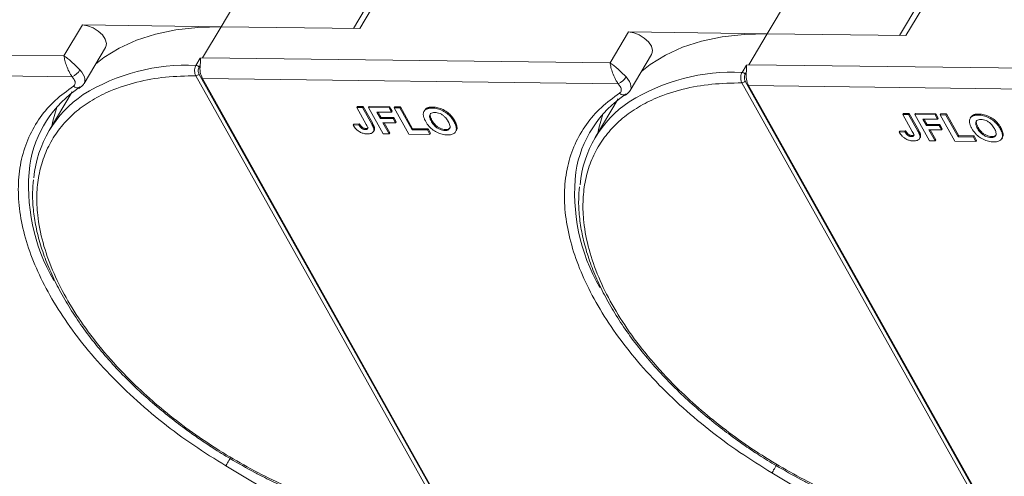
# Model space of a CAD drawing. Header units: millimetres. Extents: x -976 to 1106, y 28 to 1486.
# Tile 29 of 51: x 298 to 395, y 1292 to 1337. Entities that reach past the tile are written whole.
import ezdxf

# ---------------------------------------------------------------- set-up
doc = ezdxf.new("R2010")
doc.units = ezdxf.units.MM

msp = doc.modelspace()

# ---------------------------------------------------------------- linework, layer by layer
at = {"color": 7, "linetype": 'Continuous', "lineweight": 15}
for p, q in [((319.762, 1340.005), (317.651, 1336.456)), ((332.561, 1339.467), (330.671, 1336.289)), ((331.281, 1336.281), (333.392, 1339.83)), ((373.438, 1339.314), (371.328, 1335.765)), ((386.237, 1338.776), (384.347, 1335.598)), ((384.958, 1335.59), (387.069, 1339.139)), ((304.02, 1336.632), (302.211, 1333.59)), ((317.651, 1336.456), (304.02, 1336.632)), ((315.842, 1333.414), (317.651, 1336.456)), ((317.651, 1336.456), (331.281, 1336.281)), ((357.697, 1335.941), (355.888, 1332.899)), ((371.328, 1335.765), (357.697, 1335.941)), ((369.518, 1332.723), (371.328, 1335.765)), ((371.328, 1335.765), (384.958, 1335.59)), ((302.211, 1333.59), (262.165, 1334.105)), ((304.183, 1330.873), (306.294, 1334.422)), ((357.859, 1330.182), (359.97, 1333.731)), ((315.182, 1332.656), (315.611, 1333.378)), ((315.491, 1332.473), (315.601, 1332.659)), ((315.611, 1333.378), (315.842, 1333.414)), ((355.888, 1332.899), (315.842, 1333.414)), ((368.858, 1331.965), (369.288, 1332.687)), ((369.288, 1332.687), (369.518, 1332.723)), ((409.564, 1332.208), (369.518, 1332.723)), ((262.138, 1332.062), (303.019, 1331.536)), ((340.279, 1287.548), (315.482, 1331.809)), ((369.167, 1331.782), (369.278, 1331.968)), ((303.214, 1331.278), (303.019, 1331.536)), ((339.967, 1287.373), (315.17, 1331.634)), ((315.815, 1331.371), (356.695, 1330.845)), ((315.815, 1331.371), (340.037, 1288.138)), ((356.89, 1330.587), (356.695, 1330.845)), ((393.644, 1286.682), (368.847, 1330.943)), ((393.956, 1286.857), (369.159, 1331.118)), ((369.492, 1330.68), (410.372, 1330.154)), ((369.492, 1330.68), (393.713, 1287.447)), ((303.016, 1330.061), (300.754, 1326.258)), ((303.663, 1330.371), (303.847, 1330.499)), ((357.339, 1329.681), (357.523, 1329.808)), ((356.692, 1329.37), (354.431, 1325.568)), ((331.043, 1328.62), (330.983, 1328.519)), ((331.916, 1326.853), (330.983, 1328.519)), ((330.983, 1328.519), (331.55, 1328.511)), ((331.043, 1328.62), (331.61, 1328.613)), ((331.61, 1328.613), (331.55, 1328.511)), ((331.55, 1328.511), (332.459, 1326.889)), ((331.61, 1328.613), (332.519, 1326.99)), ((332.215, 1328.605), (332.155, 1328.504)), ((333.596, 1325.93), (332.155, 1328.504)), ((332.155, 1328.504), (334.159, 1328.478)), ((332.215, 1328.605), (334.219, 1328.579)), ((334.399, 1328.049), (332.962, 1328.067)), ((332.962, 1328.067), (333.313, 1327.441)), ((333.08, 1328.066), (333.374, 1327.542)), ((334.219, 1328.579), (334.159, 1328.478)), ((334.159, 1328.478), (334.399, 1328.049)), ((334.219, 1328.579), (334.459, 1328.15)), ((334.459, 1328.15), (334.399, 1328.049)), ((334.711, 1328.573), (334.65, 1328.471)), ((336.092, 1325.898), (334.65, 1328.471)), ((334.65, 1328.471), (335.217, 1328.464)), ((334.711, 1328.573), (335.278, 1328.566)), ((335.278, 1328.566), (335.217, 1328.464)), ((335.217, 1328.464), (336.419, 1326.32)), ((335.278, 1328.566), (336.479, 1326.421)), ((337.663, 1328.245), (337.603, 1328.144)), ((337.904, 1328.464), (337.844, 1328.363)), ((338.469, 1328.557), (338.409, 1328.456)), ((384.72, 1327.929), (384.659, 1327.828)), ((385.592, 1326.162), (384.659, 1327.828)), ((384.659, 1327.828), (385.226, 1327.821)), ((384.72, 1327.929), (385.287, 1327.922)), ((385.287, 1327.922), (385.226, 1327.821)), ((385.226, 1327.821), (386.135, 1326.198)), ((385.287, 1327.922), (386.196, 1326.3)), ((385.892, 1327.914), (385.831, 1327.813)), ((387.273, 1325.239), (385.831, 1327.813)), ((385.831, 1327.813), (387.835, 1327.787)), ((385.892, 1327.914), (387.896, 1327.888)), ((387.896, 1327.888), (387.835, 1327.787)), ((387.835, 1327.787), (388.076, 1327.358)), ((387.896, 1327.888), (388.136, 1327.459)), ((388.387, 1327.882), (388.327, 1327.781)), ((389.769, 1325.207), (388.327, 1327.781)), ((388.327, 1327.781), (388.894, 1327.773)), ((388.387, 1327.882), (388.954, 1327.875)), ((388.954, 1327.875), (388.894, 1327.773)), ((388.894, 1327.773), (390.096, 1325.629)), ((388.954, 1327.875), (390.156, 1325.73)), ((391.581, 1327.773), (391.521, 1327.672)), ((392.146, 1327.866), (392.085, 1327.765)), ((330.699, 1326.889), (330.639, 1326.787)), ((331.187, 1326.813), (330.639, 1326.787)), ((330.699, 1326.889), (331.248, 1326.914)), ((331.248, 1326.914), (331.187, 1326.813)), ((332.519, 1326.99), (332.459, 1326.889)), ((333.374, 1327.542), (333.313, 1327.441)), ((333.313, 1327.441), (334.561, 1327.424)), ((333.374, 1327.542), (334.621, 1327.526)), ((334.801, 1326.996), (333.554, 1327.012)), ((333.554, 1327.012), (334.164, 1325.923)), ((333.672, 1327.01), (334.224, 1326.024)), ((334.621, 1327.526), (334.561, 1327.424)), ((334.561, 1327.424), (334.801, 1326.996)), ((334.621, 1327.526), (334.862, 1327.097)), ((334.862, 1327.097), (334.801, 1326.996)), ((338.32, 1327.148), (338.38, 1327.25)), ((340.614, 1327.216), (340.553, 1327.114)), ((388.076, 1327.358), (386.639, 1327.377)), ((386.639, 1327.377), (386.99, 1326.75)), ((386.757, 1327.375), (387.05, 1326.851)), ((387.05, 1326.851), (386.99, 1326.75)), ((387.05, 1326.851), (388.298, 1326.835)), ((388.136, 1327.459), (388.076, 1327.358)), ((388.298, 1326.835), (388.238, 1326.734)), ((388.298, 1326.835), (388.538, 1326.406)), ((391.34, 1327.554), (391.28, 1327.453)), ((331.504, 1326.593), (331.444, 1326.492)), ((331.887, 1326.447), (331.827, 1326.346)), ((332.631, 1326.137), (332.692, 1326.239)), ((332.729, 1326.502), (332.668, 1326.401)), ((334.164, 1325.923), (333.596, 1325.93)), ((334.164, 1325.923), (334.224, 1326.024)), ((338.172, 1325.871), (336.092, 1325.898)), ((336.479, 1326.421), (336.419, 1326.32)), ((336.419, 1326.32), (337.931, 1326.3)), ((336.479, 1326.421), (337.992, 1326.402)), ((337.992, 1326.402), (337.931, 1326.3)), ((337.931, 1326.3), (338.172, 1325.871)), ((337.992, 1326.402), (338.232, 1325.973)), ((338.172, 1325.871), (338.232, 1325.973)), ((339.715, 1326.347), (339.654, 1326.245)), ((340.704, 1326.133), (340.765, 1326.234)), ((384.376, 1326.198), (384.316, 1326.096)), ((384.864, 1326.122), (384.316, 1326.096)), ((384.376, 1326.198), (384.925, 1326.223)), ((384.925, 1326.223), (384.864, 1326.122)), ((385.181, 1325.902), (385.12, 1325.801)), ((386.196, 1326.3), (386.135, 1326.198)), ((386.99, 1326.75), (388.238, 1326.734)), ((388.478, 1326.305), (387.23, 1326.321)), ((387.23, 1326.321), (387.84, 1325.232)), ((387.348, 1326.319), (387.901, 1325.333)), ((388.238, 1326.734), (388.478, 1326.305)), ((388.538, 1326.406), (388.478, 1326.305)), ((391.996, 1326.457), (392.057, 1326.559)), ((394.29, 1326.525), (394.23, 1326.424)), ((385.564, 1325.757), (385.503, 1325.655)), ((386.308, 1325.446), (386.368, 1325.548)), ((386.405, 1325.811), (386.345, 1325.71)), ((387.84, 1325.232), (387.273, 1325.239)), ((387.84, 1325.232), (387.901, 1325.333)), ((391.848, 1325.18), (389.769, 1325.207)), ((390.156, 1325.73), (390.096, 1325.629)), ((390.096, 1325.629), (391.608, 1325.609)), ((390.156, 1325.73), (391.668, 1325.711)), ((391.668, 1325.711), (391.608, 1325.609)), ((391.608, 1325.609), (391.848, 1325.18)), ((391.668, 1325.711), (391.909, 1325.282)), ((391.848, 1325.18), (391.909, 1325.282)), ((393.391, 1325.656), (393.331, 1325.554)), ((394.381, 1325.442), (394.441, 1325.543)), ((325.068, 1289.128), (318.119, 1293.26)), ((378.744, 1288.437), (371.796, 1292.569))]:
    msp.add_line(p, q, dxfattribs=at)
at = {"color": 7, "linetype": 'Continuous', "lineweight": 15, "flags": 128}
for points in [[(306.294, 1334.422), (306.319, 1334.47), (306.38, 1334.821), (306.266, 1335.23), (305.987, 1335.65), (305.575, 1336.038), (305.073, 1336.351), (304.536, 1336.557), (304.02, 1336.632)], [(305.317, 1332.781), (306.135, 1333.422), (307.646, 1334.359), (309.34, 1335.13), (311.203, 1335.729), (313.221, 1336.152), (315.375, 1336.395), (317.651, 1336.456)], [(359.97, 1333.731), (359.996, 1333.779), (360.057, 1334.131), (359.942, 1334.539), (359.664, 1334.959), (359.252, 1335.347), (358.75, 1335.66), (358.212, 1335.866), (357.697, 1335.941)], [(358.994, 1332.09), (359.812, 1332.731), (361.323, 1333.668), (363.017, 1334.439), (364.88, 1335.038), (366.897, 1335.461), (369.052, 1335.704), (371.328, 1335.765)], [(303.78, 1332.207), (303.967, 1331.988), (304.113, 1331.763), (304.213, 1331.539), (304.265, 1331.323), (304.266, 1331.122), (304.218, 1330.941), (304.183, 1330.873)], [(357.457, 1331.516), (357.644, 1331.297), (357.789, 1331.072), (357.89, 1330.848), (357.941, 1330.632), (357.943, 1330.431), (357.894, 1330.25), (357.859, 1330.182)], [(301.509, 1328.555), (301.107, 1327.183), (301.004, 1326.679)], [(355.186, 1327.864), (354.784, 1326.492), (354.681, 1325.988)], [(318.119, 1293.26), (318.166, 1293.34), (318.224, 1293.436), (318.288, 1293.545), (318.358, 1293.662), (318.43, 1293.784), (318.502, 1293.905), (318.546, 1293.979)], [(371.796, 1292.569), (371.843, 1292.649), (371.9, 1292.745), (371.965, 1292.854), (372.035, 1292.972), (372.107, 1293.093), (372.179, 1293.214), (372.241, 1293.318)]]:
    msp.add_lwpolyline(points, dxfattribs=at)
at = {"color": 7, "linetype": 'Continuous', "lineweight": 15}
for centre, radius, start, end in [((314.27, 1313.388), 19.289, 87.29227, 121.83149), ((315.161, 1332.268), 0.388, 31.84251, 86.94255), ((317.767, 1332.357), 2.187, 172.04295, 206.79404), ((302.318, 1333.098), 1.712, 294.14971, 328.65097), ((315.157, 1332.022), 0.389, 271.86957, 326.65022), ((367.947, 1312.697), 19.289, 87.29227, 121.83149), ((368.838, 1331.577), 0.388, 31.84251, 86.94255), ((371.444, 1331.666), 2.187, 172.04295, 206.79404), ((355.995, 1332.407), 1.712, 294.14971, 328.65097), ((368.834, 1331.332), 0.389, 271.86957, 326.65022), ((309.994, 1321.114), 11.283, 123.39574, 171.14243), ((310.286, 1320.588), 11.078, 123.96754, 174.74389), ((303.552, 1331.031), 0.592, 225.54062, 298.59397), ((363.67, 1320.423), 11.283, 123.39574, 171.14243), ((357.228, 1330.34), 0.592, 225.54062, 298.59397), ((363.963, 1319.898), 11.078, 123.96754, 174.74389), ((317.272, 1320.755), 18.545, 173.50833, 209.95487), ((370.949, 1320.064), 18.545, 173.50833, 209.95487)]:
    msp.add_arc(centre, radius, start, end, dxfattribs=at)
for points, knots in [([(302.211, 1333.59), (302.325, 1333.516), (302.553, 1333.37), (302.956, 1333.029), (303.38, 1332.623), (303.647, 1332.346), (303.78, 1332.207)], [0, 0, 0, 0, 0.251308, 0.500635, 0.750187, 1, 1, 1, 1]), ([(303.019, 1331.536), (302.964, 1331.612), (302.854, 1331.768), (302.655, 1332.131), (302.448, 1332.616), (302.278, 1333.17), (302.233, 1333.449), (302.211, 1333.59)], [0, 0, 0, 0, 0.124054, 0.250838, 0.49978, 0.748665, 1, 1, 1, 1]), ([(315.17, 1331.634), (315.148, 1331.678), (315.106, 1331.764), (315.069, 1331.916), (315.052, 1332.069), (315.054, 1332.258), (315.09, 1332.47), (315.152, 1332.597), (315.182, 1332.656)], [0, 0, 0, 0, 0.152956, 0.297992, 0.435105, 0.564288, 0.797856, 1, 1, 1, 1]), ([(315.611, 1333.378), (315.612, 1333.378), (315.614, 1333.378), (315.617, 1333.377), (315.62, 1333.373), (315.625, 1333.351), (315.621, 1333.251), (315.619, 1333.055), (315.618, 1332.824), (315.604, 1332.687), (315.601, 1332.659)], [0, 0, 0, 0, 0.003793, 0.007579, 0.014093, 0.034497, 0.13062, 0.51526, 0.901442, 1, 1, 1, 1]), ([(355.888, 1332.899), (356.002, 1332.825), (356.23, 1332.679), (356.632, 1332.338), (357.057, 1331.933), (357.324, 1331.655), (357.457, 1331.516)], [0, 0, 0, 0, 0.2513081, 0.5006346, 0.7501865, 1, 1, 1, 1]), ([(356.695, 1330.845), (356.641, 1330.922), (356.531, 1331.077), (356.332, 1331.44), (356.125, 1331.925), (355.955, 1332.479), (355.91, 1332.758), (355.888, 1332.899)], [0, 0, 0, 0, 0.1240537, 0.2508378, 0.4997796, 0.7486646, 1, 1, 1, 1]), ([(369.288, 1332.687), (369.289, 1332.687), (369.291, 1332.687), (369.293, 1332.686), (369.297, 1332.683), (369.302, 1332.66), (369.297, 1332.56), (369.296, 1332.364), (369.295, 1332.133), (369.281, 1331.996), (369.278, 1331.968)], [0, 0, 0, 0, 0.003793, 0.007579, 0.014093, 0.034497, 0.13062, 0.51526, 0.901442, 1, 1, 1, 1]), ([(315.482, 1331.809), (315.46, 1331.858), (315.417, 1331.955), (315.4, 1332.142), (315.422, 1332.328), (315.468, 1332.424), (315.491, 1332.473)], [0, 0, 0, 0, 0.250048, 0.499879, 0.74922, 1, 1, 1, 1]), ([(368.847, 1330.943), (368.825, 1330.987), (368.783, 1331.073), (368.746, 1331.225), (368.728, 1331.378), (368.731, 1331.567), (368.766, 1331.78), (368.829, 1331.906), (368.858, 1331.965)], [0, 0, 0, 0, 0.152956, 0.297992, 0.435105, 0.564288, 0.797856, 1, 1, 1, 1]), ([(369.159, 1331.118), (369.137, 1331.167), (369.094, 1331.264), (369.077, 1331.451), (369.099, 1331.637), (369.144, 1331.734), (369.167, 1331.782)], [0, 0, 0, 0, 0.250048, 0.499879, 0.74922, 1, 1, 1, 1]), ([(339.967, 1287.373), (338.92, 1287.425), (336.792, 1287.53), (333.365, 1288.119), (330.057, 1288.973), (326.952, 1290.028), (324.101, 1291.199), (321.267, 1292.565), (318.483, 1294.121), (315.796, 1295.837), (313.253, 1297.685), (310.876, 1299.64), (308.483, 1301.872), (306.167, 1304.378), (304.059, 1307.111), (302.349, 1309.828), (301.017, 1312.54), (300.071, 1315.259), (299.593, 1317.741), (299.501, 1319.943), (299.705, 1321.866), (300.199, 1323.674), (300.989, 1325.346), (302.058, 1326.851), (303.391, 1328.164), (304.963, 1329.278), (306.921, 1330.268), (309.314, 1331.048), (312.126, 1331.557), (314.166, 1331.608), (315.17, 1331.634)], [0, 0, 0, 0, 0.038845, 0.078883, 0.12003, 0.152186, 0.184338, 0.217171, 0.25, 0.282833, 0.315662, 0.347818, 0.37997, 0.421121, 0.461157, 0.5, 0.538846, 0.578883, 0.62003, 0.652186, 0.684338, 0.717171, 0.75, 0.782833, 0.815662, 0.847818, 0.87997, 0.921121, 0.961156, 1, 1, 1, 1]), ([(303.214, 1331.278), (303.245, 1331.211), (303.31, 1331.074), (303.321, 1330.884), (303.27, 1330.719), (303.181, 1330.645), (303.137, 1330.609)], [0, 0, 0, 0, 0.245536, 0.5, 0.754464, 1, 1, 1, 1]), ([(303.826, 1330.524), (303.861, 1330.541), (304.009, 1330.614), (304.099, 1330.758), (304.168, 1330.868)], [0, 0, 0, 0, 0.236146, 1, 1, 1, 1]), ([(393.644, 1286.682), (392.596, 1286.734), (390.468, 1286.84), (387.041, 1287.428), (383.734, 1288.282), (380.629, 1289.337), (377.778, 1290.508), (374.944, 1291.874), (372.16, 1293.43), (369.472, 1295.146), (366.93, 1296.994), (364.553, 1298.949), (362.16, 1301.181), (359.844, 1303.687), (357.735, 1306.42), (356.026, 1309.137), (354.694, 1311.849), (353.748, 1314.568), (353.269, 1317.05), (353.178, 1319.252), (353.382, 1321.175), (353.876, 1322.984), (354.666, 1324.655), (355.735, 1326.161), (357.068, 1327.474), (358.639, 1328.587), (360.598, 1329.577), (362.99, 1330.357), (365.803, 1330.866), (367.842, 1330.918), (368.847, 1330.943)], [0, 0, 0, 0, 0.038845, 0.078883, 0.12003, 0.152186, 0.184338, 0.217171, 0.25, 0.282833, 0.315662, 0.347818, 0.37997, 0.421121, 0.461157, 0.5, 0.538846, 0.578883, 0.62003, 0.652186, 0.684338, 0.717171, 0.75, 0.782833, 0.815662, 0.847818, 0.87997, 0.921121, 0.961156, 1, 1, 1, 1]), ([(318.119, 1293.26), (317.057, 1293.919), (314.911, 1295.251), (311.871, 1297.511), (308.997, 1299.951), (306.364, 1302.546), (304.028, 1305.239), (302.033, 1307.976), (300.409, 1310.7), (299.159, 1313.38), (298.277, 1316.014), (297.772, 1318.597), (297.667, 1321.095), (297.977, 1323.455), (298.696, 1325.628), (299.815, 1327.565), (301.27, 1329.258), (302.519, 1330.162), (303.137, 1330.609)], [0, 0, 0, 0, 0.061038, 0.123312, 0.186438, 0.25, 0.313562, 0.376688, 0.438962, 0.5, 0.561038, 0.623312, 0.686438, 0.75, 0.813562, 0.876688, 0.938962, 1, 1, 1, 1]), ([(371.796, 1292.569), (370.734, 1293.228), (368.588, 1294.56), (365.548, 1296.82), (362.673, 1299.26), (360.041, 1301.855), (357.705, 1304.549), (355.71, 1307.285), (354.085, 1310.009), (352.835, 1312.689), (351.954, 1315.324), (351.449, 1317.906), (351.344, 1320.405), (351.654, 1322.764), (352.373, 1324.937), (353.492, 1326.874), (354.946, 1328.567), (356.195, 1329.471), (356.814, 1329.918)], [0, 0, 0, 0, 0.061038, 0.123312, 0.186438, 0.25, 0.313562, 0.376688, 0.438962, 0.5, 0.561038, 0.623312, 0.686438, 0.75, 0.813562, 0.876688, 0.938962, 1, 1, 1, 1]), ([(356.89, 1330.587), (356.922, 1330.52), (356.987, 1330.383), (356.998, 1330.193), (356.946, 1330.028), (356.857, 1329.954), (356.814, 1329.918)], [0, 0, 0, 0, 0.2455359, 0.5, 0.7544641, 1, 1, 1, 1]), ([(357.503, 1329.833), (357.538, 1329.85), (357.686, 1329.923), (357.776, 1330.067), (357.845, 1330.177)], [0, 0, 0, 0, 0.236146, 1, 1, 1, 1]), ([(337.527, 1327.791), (337.528, 1327.852), (337.529, 1327.975), (337.604, 1328.174), (337.72, 1328.302), (337.831, 1328.356), (337.844, 1328.363)], [0, 0, 0, 0, 0.2508959, 0.5021661, 0.9405117, 1, 1, 1, 1]), ([(337.762, 1327.139), (337.743, 1327.173), (337.705, 1327.242), (337.654, 1327.348), (337.607, 1327.458), (337.568, 1327.571), (337.538, 1327.683), (337.531, 1327.755), (337.527, 1327.791)], [0, 0, 0, 0, 0.15395, 0.308181, 0.478699, 0.649961, 0.824203, 1, 1, 1, 1]), ([(337.667, 1328.243), (337.722, 1328.319), (337.784, 1328.406), (337.891, 1328.458), (337.904, 1328.464)], [0, 0, 0, 0, 0.874905, 1, 1, 1, 1]), ([(337.844, 1328.363), (337.873, 1328.375), (337.932, 1328.4), (338.027, 1328.423), (338.12, 1328.44), (338.213, 1328.45), (338.309, 1328.456), (338.375, 1328.456), (338.409, 1328.456)], [0, 0, 0, 0, 0.185429, 0.37219, 0.527708, 0.683877, 0.841678, 1, 1, 1, 1]), ([(337.904, 1328.464), (337.933, 1328.477), (337.992, 1328.501), (338.087, 1328.525), (338.18, 1328.542), (338.273, 1328.552), (338.369, 1328.558), (338.436, 1328.557), (338.469, 1328.557)], [0, 0, 0, 0, 0.185429, 0.37219, 0.527708, 0.683877, 0.841678, 1, 1, 1, 1]), ([(338.32, 1327.148), (338.283, 1327.217), (338.192, 1327.39), (338.124, 1327.636), (338.172, 1327.847), (338.31, 1327.975), (338.49, 1328.024), (338.614, 1328.026), (338.656, 1328.027)], [0, 0, 0, 0, 0.1586166, 0.4008637, 0.5730594, 0.7454856, 0.9129852, 1, 1, 1, 1]), ([(338.38, 1327.25), (338.343, 1327.319), (338.251, 1327.493), (338.194, 1327.73), (338.204, 1327.898), (338.251, 1327.941), (338.252, 1327.942)], [0, 0, 0, 0, 0.274858, 0.694634, 0.993023, 1, 1, 1, 1]), ([(338.409, 1328.456), (338.489, 1328.453), (338.731, 1328.442), (339.173, 1328.337), (339.678, 1328.082), (340.134, 1327.715), (340.399, 1327.379), (340.523, 1327.166), (340.553, 1327.114)], [0, 0, 0, 0, 0.101398, 0.306996, 0.506144, 0.685262, 0.924557, 1, 1, 1, 1]), ([(338.469, 1328.557), (338.549, 1328.554), (338.791, 1328.544), (339.233, 1328.439), (339.738, 1328.183), (340.195, 1327.816), (340.46, 1327.48), (340.584, 1327.267), (340.614, 1327.216)], [0, 0, 0, 0, 0.101398, 0.306996, 0.506144, 0.685262, 0.924557, 1, 1, 1, 1]), ([(338.656, 1328.027), (338.738, 1328.022), (338.902, 1328.011), (339.177, 1327.921), (339.444, 1327.771), (339.717, 1327.531), (339.878, 1327.31), (339.963, 1327.163), (339.979, 1327.134)], [0, 0, 0, 0, 0.160292, 0.321922, 0.490761, 0.657569, 0.933883, 1, 1, 1, 1]), ([(391.344, 1327.552), (391.398, 1327.628), (391.461, 1327.715), (391.568, 1327.767), (391.581, 1327.773)], [0, 0, 0, 0, 0.874905, 1, 1, 1, 1]), ([(391.581, 1327.773), (391.61, 1327.786), (391.669, 1327.81), (391.764, 1327.834), (391.857, 1327.851), (391.95, 1327.861), (392.046, 1327.867), (392.112, 1327.866), (392.146, 1327.866)], [0, 0, 0, 0, 0.185429, 0.37219, 0.527708, 0.683877, 0.841678, 1, 1, 1, 1]), ([(392.146, 1327.866), (392.226, 1327.863), (392.468, 1327.853), (392.91, 1327.748), (393.415, 1327.492), (393.871, 1327.125), (394.136, 1326.789), (394.261, 1326.576), (394.29, 1326.525)], [0, 0, 0, 0, 0.101398, 0.306996, 0.506144, 0.685262, 0.924557, 1, 1, 1, 1]), ([(331.444, 1326.492), (331.422, 1326.511), (331.378, 1326.55), (331.328, 1326.609), (331.287, 1326.663), (331.252, 1326.713), (331.218, 1326.763), (331.198, 1326.796), (331.187, 1326.813)], [0, 0, 0, 0, 0.193806, 0.393127, 0.544069, 0.695412, 0.847613, 1, 1, 1, 1]), ([(331.248, 1326.914), (331.258, 1326.897), (331.279, 1326.863), (331.314, 1326.81), (331.353, 1326.756), (331.396, 1326.701), (331.445, 1326.645), (331.484, 1326.611), (331.504, 1326.593)], [0, 0, 0, 0, 0.155996, 0.312125, 0.480895, 0.650212, 0.823248, 1, 1, 1, 1]), ([(331.916, 1326.853), (331.953, 1326.784), (332.016, 1326.666), (332.068, 1326.522), (332.066, 1326.431), (332.024, 1326.382), (331.945, 1326.35), (331.872, 1326.347), (331.827, 1326.346)], [0, 0, 0, 0, 0.292027, 0.504854, 0.613905, 0.723685, 0.829816, 1, 1, 1, 1]), ([(332.459, 1326.889), (332.477, 1326.855), (332.515, 1326.786), (332.562, 1326.694), (332.599, 1326.612), (332.627, 1326.541), (332.653, 1326.47), (332.663, 1326.424), (332.668, 1326.401)], [0, 0, 0, 0, 0.20827, 0.416707, 0.561481, 0.706573, 0.852825, 1, 1, 1, 1]), ([(332.519, 1326.99), (332.538, 1326.956), (332.575, 1326.888), (332.622, 1326.795), (332.66, 1326.713), (332.687, 1326.643), (332.714, 1326.571), (332.724, 1326.525), (332.729, 1326.502)], [0, 0, 0, 0, 0.20827, 0.416707, 0.561481, 0.706573, 0.852825, 1, 1, 1, 1]), ([(339.896, 1325.816), (339.816, 1325.82), (339.574, 1325.83), (339.129, 1325.933), (338.622, 1326.189), (338.166, 1326.558), (337.909, 1326.887), (337.788, 1327.093), (337.762, 1327.139)], [0, 0, 0, 0, 0.102171, 0.30922, 0.51365, 0.692275, 0.932413, 1, 1, 1, 1]), ([(339.654, 1326.245), (339.572, 1326.251), (339.407, 1326.263), (339.131, 1326.359), (338.853, 1326.516), (338.564, 1326.772), (338.408, 1326.994), (338.328, 1327.134), (338.32, 1327.148)], [0, 0, 0, 0, 0.15971, 0.320429, 0.491074, 0.67705, 0.96629, 1, 1, 1, 1]), ([(339.715, 1326.347), (339.632, 1326.352), (339.468, 1326.364), (339.191, 1326.46), (338.914, 1326.617), (338.625, 1326.873), (338.468, 1327.096), (338.388, 1327.235), (338.38, 1327.25)], [0, 0, 0, 0, 0.15971, 0.320429, 0.491074, 0.67705, 0.96629, 1, 1, 1, 1]), ([(339.979, 1327.134), (340.015, 1327.066), (340.116, 1326.872), (340.185, 1326.605), (340.101, 1326.391), (339.945, 1326.276), (339.774, 1326.246), (339.673, 1326.245), (339.654, 1326.245)], [0, 0, 0, 0, 0.1585903, 0.4472388, 0.6203806, 0.7935748, 0.9612953, 1, 1, 1, 1]), ([(340.553, 1327.114), (340.59, 1327.046), (340.7, 1326.839), (340.8, 1326.511), (340.76, 1326.173), (340.556, 1325.937), (340.244, 1325.826), (340.001, 1325.819), (339.896, 1325.816)], [0, 0, 0, 0, 0.101888, 0.307343, 0.492963, 0.678647, 0.860791, 1, 1, 1, 1]), ([(340.614, 1327.216), (340.65, 1327.147), (340.761, 1326.94), (340.851, 1326.618), (340.852, 1326.348), (340.767, 1326.258), (340.753, 1326.242)], [0, 0, 0, 0, 0.192169, 0.579672, 0.929764, 1, 1, 1, 1]), ([(391.204, 1327.1), (391.205, 1327.161), (391.206, 1327.284), (391.281, 1327.483), (391.397, 1327.611), (391.507, 1327.665), (391.521, 1327.672)], [0, 0, 0, 0, 0.2508959, 0.5021661, 0.9405117, 1, 1, 1, 1]), ([(391.439, 1326.448), (391.42, 1326.482), (391.382, 1326.551), (391.331, 1326.657), (391.284, 1326.767), (391.245, 1326.88), (391.215, 1326.992), (391.208, 1327.064), (391.204, 1327.1)], [0, 0, 0, 0, 0.15395, 0.308181, 0.478699, 0.649961, 0.824203, 1, 1, 1, 1]), ([(391.521, 1327.672), (391.55, 1327.684), (391.609, 1327.709), (391.704, 1327.732), (391.797, 1327.749), (391.889, 1327.759), (391.985, 1327.765), (392.052, 1327.765), (392.085, 1327.765)], [0, 0, 0, 0, 0.185429, 0.37219, 0.527708, 0.683877, 0.841678, 1, 1, 1, 1]), ([(391.996, 1326.457), (391.96, 1326.526), (391.869, 1326.699), (391.801, 1326.945), (391.849, 1327.156), (391.987, 1327.284), (392.166, 1327.333), (392.29, 1327.335), (392.333, 1327.336)], [0, 0, 0, 0, 0.1586166, 0.4008637, 0.5730594, 0.7454856, 0.9129852, 1, 1, 1, 1]), ([(392.057, 1326.559), (392.02, 1326.628), (391.927, 1326.802), (391.871, 1327.04), (391.881, 1327.207), (391.927, 1327.25), (391.928, 1327.251)], [0, 0, 0, 0, 0.2748579, 0.6946344, 0.9930226, 1, 1, 1, 1]), ([(392.085, 1327.765), (392.165, 1327.762), (392.408, 1327.752), (392.85, 1327.646), (393.355, 1327.391), (393.811, 1327.024), (394.076, 1326.688), (394.2, 1326.475), (394.23, 1326.424)], [0, 0, 0, 0, 0.101398, 0.306996, 0.506144, 0.685262, 0.924557, 1, 1, 1, 1]), ([(392.333, 1327.336), (392.415, 1327.331), (392.579, 1327.32), (392.854, 1327.23), (393.12, 1327.08), (393.394, 1326.84), (393.554, 1326.619), (393.639, 1326.472), (393.656, 1326.443)], [0, 0, 0, 0, 0.1602922, 0.3219224, 0.4907614, 0.6575692, 0.9338827, 1, 1, 1, 1]), ([(332.03, 1325.918), (331.95, 1325.922), (331.767, 1325.93), (331.454, 1326.017), (331.148, 1326.187), (330.852, 1326.45), (330.723, 1326.655), (330.639, 1326.787)], [0, 0, 0, 0, 0.155292, 0.353145, 0.543243, 0.704067, 1, 1, 1, 1]), ([(331.827, 1326.346), (331.802, 1326.347), (331.751, 1326.349), (331.677, 1326.366), (331.609, 1326.39), (331.55, 1326.419), (331.494, 1326.453), (331.461, 1326.479), (331.444, 1326.492)], [0, 0, 0, 0, 0.202387, 0.410907, 0.557829, 0.709472, 0.853224, 1, 1, 1, 1]), ([(331.504, 1326.593), (331.544, 1326.565), (331.618, 1326.511), (331.744, 1326.463), (331.832, 1326.449), (331.877, 1326.448), (331.887, 1326.447)], [0, 0, 0, 0, 0.330398, 0.624767, 0.917361, 1, 1, 1, 1]), ([(331.887, 1326.447), (331.937, 1326.449), (332.016, 1326.452), (332.093, 1326.488), (332.108, 1326.522), (332.115, 1326.536)], [0, 0, 0, 0, 0.495374, 0.790754, 1, 1, 1, 1]), ([(332.668, 1326.401), (332.672, 1326.337), (332.68, 1326.21), (332.588, 1326.056), (332.386, 1325.932), (332.164, 1325.923), (332.03, 1325.918)], [0, 0, 0, 0, 0.20646, 0.413515, 0.645211, 1, 1, 1, 1]), ([(332.729, 1326.502), (332.736, 1326.437), (332.746, 1326.339), (332.698, 1326.268), (332.682, 1326.244)], [0, 0, 0, 0, 0.663161, 1, 1, 1, 1]), ([(340.16, 1326.537), (340.156, 1326.525), (340.132, 1326.455), (340.001, 1326.38), (339.835, 1326.348), (339.734, 1326.347), (339.715, 1326.347)], [0, 0, 0, 0, 0.084934, 0.502415, 0.906703, 1, 1, 1, 1]), ([(385.707, 1325.227), (385.627, 1325.231), (385.443, 1325.24), (385.131, 1325.326), (384.825, 1325.496), (384.529, 1325.759), (384.399, 1325.964), (384.316, 1326.096)], [0, 0, 0, 0, 0.155292, 0.353145, 0.543243, 0.704067, 1, 1, 1, 1]), ([(385.12, 1325.801), (385.099, 1325.82), (385.054, 1325.859), (385.005, 1325.918), (384.963, 1325.972), (384.928, 1326.022), (384.895, 1326.072), (384.875, 1326.105), (384.864, 1326.122)], [0, 0, 0, 0, 0.193806, 0.393127, 0.544069, 0.695412, 0.847613, 1, 1, 1, 1]), ([(384.925, 1326.223), (384.935, 1326.206), (384.956, 1326.172), (384.991, 1326.119), (385.03, 1326.065), (385.073, 1326.01), (385.121, 1325.954), (385.161, 1325.92), (385.181, 1325.902)], [0, 0, 0, 0, 0.155996, 0.312125, 0.480895, 0.650212, 0.823248, 1, 1, 1, 1]), ([(385.181, 1325.902), (385.22, 1325.874), (385.295, 1325.82), (385.421, 1325.772), (385.508, 1325.758), (385.554, 1325.757), (385.564, 1325.757)], [0, 0, 0, 0, 0.330398, 0.624767, 0.917361, 1, 1, 1, 1]), ([(385.592, 1326.162), (385.629, 1326.094), (385.693, 1325.975), (385.744, 1325.832), (385.743, 1325.74), (385.701, 1325.691), (385.622, 1325.659), (385.549, 1325.657), (385.503, 1325.655)], [0, 0, 0, 0, 0.292027, 0.504854, 0.613905, 0.723685, 0.829816, 1, 1, 1, 1]), ([(385.564, 1325.757), (385.613, 1325.759), (385.693, 1325.762), (385.77, 1325.797), (385.785, 1325.831), (385.791, 1325.845)], [0, 0, 0, 0, 0.495374, 0.790754, 1, 1, 1, 1]), ([(386.135, 1326.198), (386.154, 1326.164), (386.192, 1326.095), (386.238, 1326.003), (386.276, 1325.921), (386.304, 1325.85), (386.33, 1325.779), (386.34, 1325.733), (386.345, 1325.71)], [0, 0, 0, 0, 0.20827, 0.416707, 0.561481, 0.706573, 0.852825, 1, 1, 1, 1]), ([(386.196, 1326.3), (386.214, 1326.265), (386.252, 1326.197), (386.299, 1326.104), (386.336, 1326.023), (386.364, 1325.952), (386.39, 1325.88), (386.4, 1325.834), (386.405, 1325.811)], [0, 0, 0, 0, 0.20827, 0.416707, 0.561481, 0.706573, 0.852825, 1, 1, 1, 1]), ([(393.572, 1325.125), (393.492, 1325.129), (393.25, 1325.139), (392.806, 1325.242), (392.298, 1325.498), (391.843, 1325.867), (391.585, 1326.196), (391.465, 1326.402), (391.439, 1326.448)], [0, 0, 0, 0, 0.102171, 0.30922, 0.51365, 0.692275, 0.932413, 1, 1, 1, 1]), ([(393.331, 1325.554), (393.249, 1325.56), (393.084, 1325.572), (392.807, 1325.668), (392.53, 1325.825), (392.241, 1326.081), (392.085, 1326.303), (392.005, 1326.443), (391.996, 1326.457)], [0, 0, 0, 0, 0.1597099, 0.3204292, 0.4910735, 0.6770503, 0.9662903, 1, 1, 1, 1]), ([(393.391, 1325.656), (393.309, 1325.662), (393.144, 1325.673), (392.868, 1325.769), (392.59, 1325.927), (392.301, 1326.182), (392.145, 1326.405), (392.065, 1326.544), (392.057, 1326.559)], [0, 0, 0, 0, 0.1597099, 0.3204292, 0.4910735, 0.6770503, 0.9662903, 1, 1, 1, 1]), ([(393.656, 1326.443), (393.692, 1326.375), (393.793, 1326.182), (393.861, 1325.914), (393.778, 1325.7), (393.622, 1325.585), (393.451, 1325.556), (393.35, 1325.555), (393.331, 1325.554)], [0, 0, 0, 0, 0.15859, 0.447239, 0.620381, 0.793575, 0.961295, 1, 1, 1, 1]), ([(393.837, 1325.846), (393.833, 1325.834), (393.809, 1325.764), (393.677, 1325.689), (393.512, 1325.657), (393.41, 1325.656), (393.391, 1325.656)], [0, 0, 0, 0, 0.084934, 0.502415, 0.906703, 1, 1, 1, 1]), ([(394.23, 1326.424), (394.266, 1326.355), (394.376, 1326.148), (394.477, 1325.82), (394.437, 1325.482), (394.233, 1325.246), (393.921, 1325.135), (393.678, 1325.128), (393.572, 1325.125)], [0, 0, 0, 0, 0.101888, 0.307343, 0.492963, 0.678647, 0.860791, 1, 1, 1, 1]), ([(394.29, 1326.525), (394.327, 1326.456), (394.438, 1326.249), (394.528, 1325.927), (394.529, 1325.657), (394.444, 1325.567), (394.429, 1325.552)], [0, 0, 0, 0, 0.192169, 0.579672, 0.929764, 1, 1, 1, 1]), ([(385.503, 1325.655), (385.479, 1325.656), (385.428, 1325.658), (385.354, 1325.676), (385.286, 1325.7), (385.227, 1325.728), (385.171, 1325.762), (385.137, 1325.788), (385.12, 1325.801)], [0, 0, 0, 0, 0.202387, 0.410907, 0.557829, 0.709472, 0.853224, 1, 1, 1, 1]), ([(386.345, 1325.71), (386.349, 1325.646), (386.357, 1325.519), (386.265, 1325.365), (386.063, 1325.241), (385.841, 1325.232), (385.707, 1325.227)], [0, 0, 0, 0, 0.20646, 0.413515, 0.645211, 1, 1, 1, 1]), ([(386.405, 1325.811), (386.412, 1325.746), (386.423, 1325.648), (386.375, 1325.577), (386.359, 1325.553)], [0, 0, 0, 0, 0.663161, 1, 1, 1, 1]), ([(299.207, 1321.407), (299.169, 1320.989), (299.085, 1320.038), (299.174, 1318.483), (299.433, 1316.767), (299.879, 1315.012), (300.501, 1313.231), (301.294, 1311.435), (302.252, 1309.635), (303.368, 1307.844), (304.632, 1306.072), (306.032, 1304.333), (307.556, 1302.64), (309.182, 1301.01), (310.876, 1299.471), (312.577, 1298.061), (314.117, 1296.888), (315.533, 1295.885), (316.946, 1294.939), (317.977, 1294.311), (318.538, 1293.97)], [0, 0, 0, 0, 0.047763, 0.108564, 0.169412, 0.23026, 0.29107, 0.351811, 0.412448, 0.472949, 0.533269, 0.593337, 0.65303, 0.712106, 0.770046, 0.825494, 0.876205, 0.912323, 0.952312, 1, 1, 1, 1]), ([(352.883, 1320.716), (352.846, 1320.298), (352.762, 1319.347), (352.851, 1317.792), (353.11, 1316.076), (353.556, 1314.321), (354.177, 1312.54), (354.971, 1310.744), (355.929, 1308.944), (357.045, 1307.153), (358.308, 1305.381), (359.709, 1303.642), (361.232, 1301.949), (362.858, 1300.319), (364.552, 1298.78), (366.253, 1297.37), (367.794, 1296.197), (369.209, 1295.194), (370.623, 1294.248), (371.654, 1293.62), (372.215, 1293.279)], [0, 0, 0, 0, 0.047763, 0.108564, 0.169412, 0.23026, 0.29107, 0.351811, 0.412448, 0.472949, 0.533269, 0.593337, 0.65303, 0.712106, 0.770046, 0.825494, 0.876205, 0.912323, 0.952312, 1, 1, 1, 1]), ([(318.538, 1293.97), (319.343, 1293.506), (320.47, 1292.857), (322.172, 1291.985), (323.63, 1291.284), (325.381, 1290.518), (327.226, 1289.793), (329.158, 1289.124), (331.14, 1288.532), (333.149, 1288.033), (335.164, 1287.635), (337.162, 1287.353), (338.866, 1287.194), (339.874, 1287.178), (340.249, 1287.172)], [0, 0, 0, 0, 0.1137, 0.159318, 0.234954, 0.313176, 0.396777, 0.483673, 0.573025, 0.664169, 0.756641, 0.850112, 0.944348, 1, 1, 1, 1]), ([(372.215, 1293.279), (373.019, 1292.815), (374.147, 1292.166), (375.849, 1291.294), (377.306, 1290.593), (379.058, 1289.828), (380.903, 1289.103), (382.835, 1288.433), (384.817, 1287.842), (386.826, 1287.342), (388.84, 1286.944), (390.838, 1286.663), (392.542, 1286.503), (393.551, 1286.487), (393.926, 1286.482)], [0, 0, 0, 0, 0.1137, 0.159318, 0.234954, 0.313176, 0.396777, 0.483673, 0.573025, 0.664169, 0.756641, 0.850112, 0.944348, 1, 1, 1, 1])]:
    msp.add_open_spline(points, degree=3, knots=knots, dxfattribs=at)

doc.saveas('drawing.dxf')
